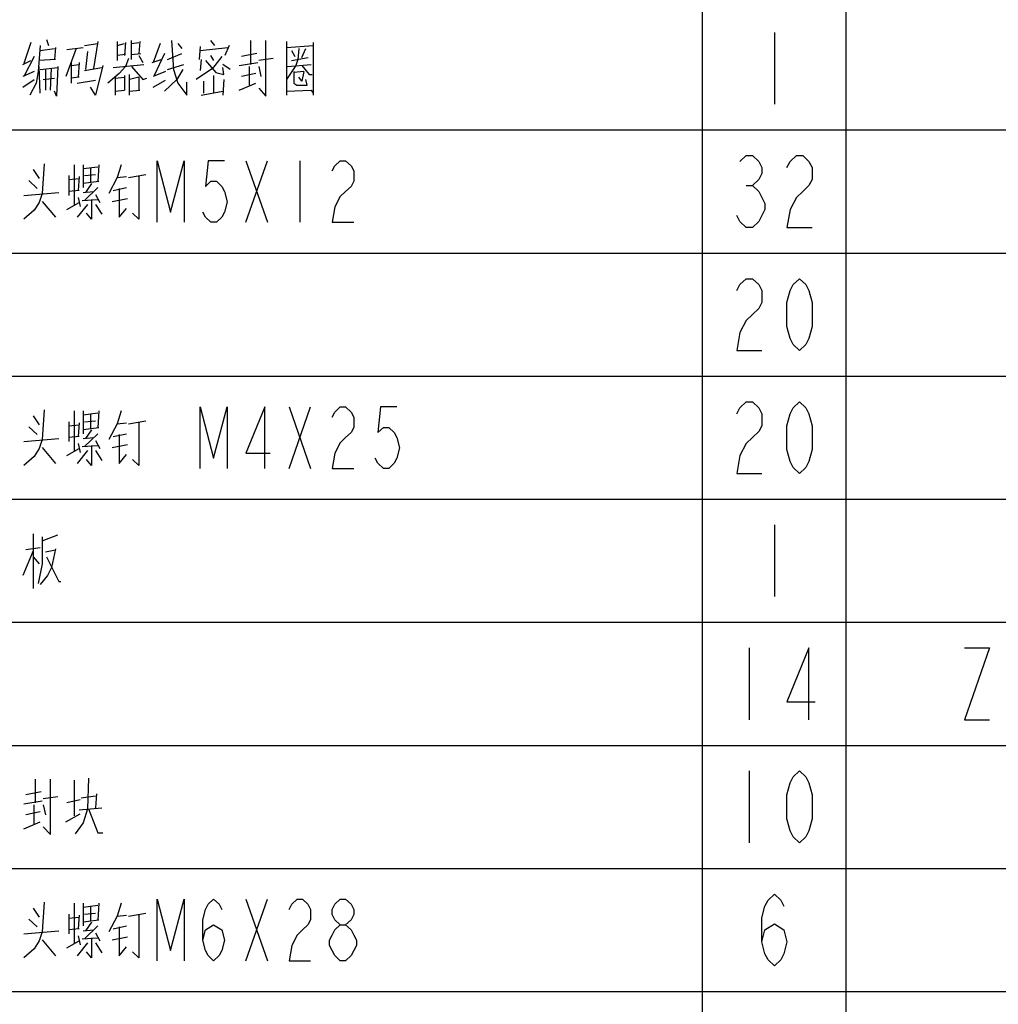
# Model space of a CAD drawing. Header units: millimetres. Extents: x 0 to 5902, y 0 to 4136.
# Tile 43 of 59: x 5178 to 5416, y 2637 to 2877. Entities that reach past the tile are written whole.
import ezdxf

# ---------------------------------------------------------------- set-up
doc = ezdxf.new("R2010")
doc.units = ezdxf.units.MM
doc.header["$LTSCALE"] = 81.675
doc.layers.get('0').update_dxf_attribs({"linetype": 'CONTINUOUS'})
doc.layers.add('010008340000_DXF_TABLE', color=7, linetype='CONTINUOUS')

# ---------------------------------------------------------------- blocks, each defined once
blk = doc.blocks.new('TABLE_BL0', base_point=(5418.04, 2054.83))
at = {"layer": '010008340000_DXF_TABLE', "color": 2, "linetype": 'Continuous'}
for p, q in [((5344.17, 330.25), (5344.17, 3780.25)), ((5379.17, 330.25), (5379.17, 3780.25)), ((4934.17, 2850.25), (5894.17, 2850.25)), ((4934.17, 2820.25), (5894.17, 2820.25)), ((4934.17, 2790.25), (5894.17, 2790.25)), ((4934.17, 2760.25), (5894.17, 2760.25)), ((4934.17, 2730.25), (5894.17, 2730.25)), ((4934.17, 2700.25), (5894.17, 2700.25)), ((4934.17, 2670.25), (5894.17, 2670.25)), ((4934.17, 2640.25), (5894.17, 2640.25))]:
    blk.add_line(p, q, dxfattribs=at)
at = {"layer": '010008340000_DXF_TABLE', "color": 5, "linetype": 'Continuous'}
for p, q in [((5361.67, 2874), (5361.67, 2856.5)), ((5180.54, 2871.54), (5178.79, 2866.46)), ((5184.29, 2872.27), (5184.79, 2870.82)), ((5193.54, 2870.82), (5196.79, 2871.3)), ((5196.79, 2871.79), (5195.79, 2865.25)), ((5201.54, 2871.79), (5201.54, 2867.19)), ((5201.54, 2870.82), (5203.29, 2871.3)), ((5203.54, 2871.54), (5203.29, 2868.4)), ((5205.04, 2867.43), (5205.04, 2872.03)), ((5205.04, 2871.3), (5206.79, 2871.54)), ((5207.04, 2871.79), (5206.79, 2868.88)), ((5212.04, 2871.3), (5210.29, 2866.71)), ((5216.29, 2871.3), (5217.29, 2870.09)), ((5221.79, 2870.58), (5221.54, 2867.43)), ((5224.29, 2872.03), (5225.29, 2870.82)), ((5228.79, 2870.82), (5227.79, 2868.4)), ((5234.04, 2872.03), (5234.04, 2866.22)), ((5242.79, 2871.79), (5242.79, 2858.72)), ((5242.79, 2870.33), (5249.29, 2870.82)), ((5249.29, 2871.54), (5249.29, 2858.72)), ((5181.29, 2868.16), (5178.79, 2863.32)), ((5182.79, 2869.61), (5186.29, 2870.09)), ((5186.54, 2870.33), (5186.29, 2867.43)), ((5191.54, 2870.09), (5189.04, 2863.32)), ((5189.29, 2869.85), (5193.29, 2870.33)), ((5194.29, 2869.37), (5193.79, 2865.01)), ((5203.54, 2868.64), (5201.54, 2868.4)), ((5205.04, 2868.64), (5207.29, 2868.88)), ((5206.79, 2868.4), (5207.79, 2866.71)), ((5213.04, 2868.88), (5210.54, 2863.56)), ((5213.79, 2867.43), (5217.29, 2868.88)), ((5221.79, 2869.61), (5228.54, 2870.33)), ((5224.29, 2868.4), (5225.04, 2867.19)), ((5235.54, 2868.88), (5231.79, 2868.16)), ((5244.04, 2869.61), (5244.79, 2868.16)), ((5246.54, 2867.92), (5247.54, 2870.09)), ((5178.54, 2866.22), (5180.54, 2867.19)), ((5186.54, 2867.43), (5182.54, 2867.19)), ((5182.79, 2859.21), (5182.54, 2865.74)), ((5190.29, 2866.71), (5190.29, 2861.63)), ((5190.29, 2865.98), (5192.29, 2866.22)), ((5192.29, 2866.71), (5192.04, 2863.08)), ((5200.54, 2865.5), (5208.04, 2866.22)), ((5210.04, 2866.71), (5212.29, 2867.43)), ((5213.79, 2865.01), (5217.79, 2866.22)), ((5222.04, 2867.43), (5221.79, 2864.77)), ((5223.04, 2867.19), (5224.54, 2865.5)), ((5229.04, 2865.01), (5227.29, 2866.22)), ((5231.29, 2865.98), (5235.79, 2866.71)), ((5233.79, 2861.14), (5233.79, 2865.74)), ((5239.54, 2867.67), (5236.04, 2867.19)), ((5236.04, 2865.74), (5236.54, 2863.32)), ((5243.04, 2865.74), (5248.79, 2866.22)), ((5244.04, 2867.19), (5248.04, 2867.92)), ((5181.29, 2864.53), (5178.54, 2863.32)), ((5182.79, 2865.01), (5187.04, 2865.5)), ((5184.04, 2865.01), (5184.04, 2859.93)), ((5185.29, 2859.93), (5185.54, 2865.25)), ((5193.54, 2864.77), (5197.79, 2865.5)), ((5203.29, 2863.56), (5203.29, 2859.93)), ((5204.54, 2858.72), (5204.54, 2863.8)), ((5213.29, 2864.53), (5210.29, 2863.32)), ((5225.04, 2863.56), (5225.04, 2859.21)), ((5235.29, 2864.04), (5231.79, 2863.32)), ((5247.04, 2864.53), (5244.54, 2864.29)), ((5178.54, 2860.66), (5181.29, 2862.59)), ((5183.54, 2862.59), (5186.29, 2862.84)), ((5192.29, 2863.08), (5190.29, 2862.84)), ((5191.79, 2861.63), (5196.29, 2862.35)), ((5201.04, 2862.84), (5203.29, 2863.08)), ((5201.04, 2863.08), (5201.04, 2858.72)), ((5206.79, 2863.08), (5204.54, 2862.59)), ((5206.79, 2863.08), (5206.79, 2859.93)), ((5210.29, 2860.66), (5213.29, 2862.35)), ((5222.54, 2862.11), (5222.54, 2859.21)), ((5227.54, 2862.59), (5227.29, 2858.72)), ((5231.29, 2859.93), (5235.29, 2861.63)), ((5201.04, 2859.69), (5203.29, 2859.93)), ((5204.54, 2859.69), (5207.04, 2859.93)), ((5222.04, 2858.72), (5227.29, 2859.69)), ((5191.04, 2841.79), (5191.04, 2831.87)), ((5193.29, 2841.79), (5193.29, 2836.22)), ((5197.04, 2841.79), (5196.79, 2837.67)), ((5232.92, 2842.75), (5238.17, 2827.75)), ((5232.92, 2827.75), (5238.17, 2842.75)), ((5246.04, 2842.75), (5246.04, 2827.75)), ((5181.04, 2840.58), (5182.54, 2838.4)), ((5193.29, 2840.82), (5196.79, 2841.3)), ((5193.54, 2839.13), (5196.29, 2839.37)), ((5195.04, 2841.06), (5195.04, 2837.43)), ((5204.29, 2838.64), (5208.54, 2839.37)), ((5182.04, 2835.98), (5180.04, 2837.92)), ((5189.79, 2839.13), (5189.79, 2834.29)), ((5189.79, 2838.16), (5192.29, 2838.4)), ((5192.29, 2838.88), (5192.04, 2835.5)), ((5197.04, 2837.67), (5193.29, 2837.19)), ((5195.29, 2837.19), (5193.79, 2835.01)), ((5201.54, 2838.64), (5203.79, 2838.88)), ((5178.79, 2834.29), (5187.29, 2835.01)), ((5192.29, 2835.5), (5189.79, 2835.25)), ((5193.29, 2835.01), (5195.79, 2835.25)), ((5196.79, 2836.22), (5193.54, 2833.08)), ((5196.29, 2834.53), (5197.29, 2832.59)), ((5200.54, 2835.5), (5203.79, 2836.22)), ((5354.78, 2836.71), (5356.31, 2836.71)), ((5183.29, 2832.84), (5186.54, 2828.96)), ((5189.29, 2830.9), (5192.29, 2832.59)), ((5194.29, 2832.11), (5191.79, 2828.96)), ((5192.04, 2833.8), (5192.54, 2831.63)), ((5193.04, 2833.08), (5196.79, 2833.32)), ((5196.29, 2832.11), (5197.79, 2829.69)), ((5200.29, 2832.84), (5204.04, 2833.56)), ((5191.04, 2781.79), (5191.04, 2771.87)), ((5193.29, 2781.79), (5193.29, 2776.22)), ((5197.04, 2781.79), (5196.79, 2777.67)), ((5243.42, 2782.75), (5248.67, 2767.75)), ((5243.42, 2767.75), (5248.67, 2782.75)), ((5181.04, 2780.58), (5182.54, 2778.4)), ((5193.29, 2780.82), (5196.79, 2781.3)), ((5193.54, 2779.13), (5196.29, 2779.37)), ((5195.04, 2781.06), (5195.04, 2777.43)), ((5204.29, 2778.64), (5208.54, 2779.37)), ((5182.04, 2775.98), (5180.04, 2777.92)), ((5189.79, 2779.13), (5189.79, 2774.29)), ((5189.79, 2778.16), (5192.29, 2778.4)), ((5192.29, 2778.88), (5192.04, 2775.5)), ((5197.04, 2777.67), (5193.29, 2777.19)), ((5195.29, 2777.19), (5193.79, 2775.01)), ((5201.54, 2778.64), (5203.79, 2778.88)), ((5178.79, 2774.29), (5187.29, 2775.01)), ((5192.29, 2775.5), (5189.79, 2775.25)), ((5193.29, 2775.01), (5195.79, 2775.25)), ((5196.79, 2776.22), (5193.54, 2773.08)), ((5196.29, 2774.53), (5197.29, 2772.59)), ((5200.54, 2775.5), (5203.79, 2776.22)), ((5183.29, 2772.84), (5186.54, 2768.96)), ((5189.29, 2770.9), (5192.29, 2772.59)), ((5194.29, 2772.11), (5191.79, 2768.96)), ((5192.04, 2773.8), (5192.54, 2771.63)), ((5193.04, 2773.08), (5196.79, 2773.32)), ((5196.29, 2772.11), (5197.79, 2769.69)), ((5200.29, 2772.84), (5204.04, 2773.56)), ((5361.67, 2754), (5361.67, 2736.5)), ((5181.04, 2751.79), (5181.04, 2738.48)), ((5183.29, 2750.09), (5187.04, 2751.54)), ((5182.79, 2748.4), (5179.29, 2747.92)), ((5181.04, 2747.67), (5178.54, 2741.63)), ((5181.04, 2746.22), (5182.54, 2744.53)), ((5184.04, 2747.43), (5186.54, 2747.92)), ((5355.54, 2724), (5355.54, 2706.5)), ((5355.54, 2694), (5355.54, 2676.5)), ((5181.54, 2692.03), (5181.54, 2686.22)), ((5191.04, 2691.79), (5191.04, 2683.08)), ((5183.04, 2688.88), (5179.29, 2688.16)), ((5196.54, 2688.4), (5196.29, 2685.01)), ((5178.79, 2685.98), (5183.29, 2686.71)), ((5181.29, 2681.14), (5181.29, 2685.74)), ((5187.04, 2687.67), (5183.54, 2687.19)), ((5183.54, 2685.74), (5184.04, 2683.32)), ((5192.54, 2686.95), (5189.29, 2686.22)), ((5192.79, 2687.43), (5196.29, 2687.92)), ((5182.79, 2684.04), (5179.29, 2683.32)), ((5189.04, 2681.63), (5192.54, 2683.56)), ((5192.29, 2684.53), (5197.79, 2685.01)), ((5178.79, 2679.93), (5182.79, 2681.63)), ((5191.04, 2661.79), (5191.04, 2651.87)), ((5193.29, 2661.79), (5193.29, 2656.22)), ((5197.04, 2661.79), (5196.79, 2657.67)), ((5232.92, 2662.75), (5238.17, 2647.75)), ((5232.92, 2647.75), (5238.17, 2662.75)), ((5181.04, 2660.58), (5182.54, 2658.4)), ((5193.29, 2660.82), (5196.79, 2661.3)), ((5193.54, 2659.13), (5196.29, 2659.37)), ((5195.04, 2661.06), (5195.04, 2657.43)), ((5204.29, 2658.64), (5208.54, 2659.37)), ((5182.04, 2655.98), (5180.04, 2657.92)), ((5189.79, 2659.13), (5189.79, 2654.29)), ((5189.79, 2658.16), (5192.29, 2658.4)), ((5192.29, 2658.88), (5192.04, 2655.5)), ((5197.04, 2657.67), (5193.29, 2657.19)), ((5195.29, 2657.19), (5193.79, 2655.01)), ((5201.54, 2658.64), (5203.79, 2658.88)), ((5178.79, 2654.29), (5187.29, 2655.01)), ((5192.29, 2655.5), (5189.79, 2655.25)), ((5193.29, 2655.01), (5195.79, 2655.25)), ((5196.79, 2656.22), (5193.54, 2653.08)), ((5196.29, 2654.53), (5197.29, 2652.59)), ((5200.54, 2655.5), (5203.79, 2656.22)), ((5183.29, 2652.83), (5186.54, 2648.96)), ((5189.29, 2650.9), (5192.29, 2652.59)), ((5194.29, 2652.11), (5191.79, 2648.96)), ((5192.04, 2653.8), (5192.54, 2651.63)), ((5193.04, 2653.08), (5196.79, 2653.32)), ((5196.29, 2652.11), (5197.79, 2649.69)), ((5200.29, 2652.83), (5204.04, 2653.56))]:
    blk.add_line(p, q, dxfattribs=at)
for points in [[(5182.79, 2870.82), (5182.29, 2864.53), (5181.79, 2861.63), (5180.29, 2858.72)], [(5214.79, 2872.03), (5215.29, 2865.01), (5216.29, 2861.63)], [(5236.04, 2860.42), (5237.79, 2858.48), (5237.79, 2872.03)], [(5227.04, 2868.16), (5224.79, 2865.25), (5220.79, 2862.59)], [(5245.79, 2870.09), (5245.54, 2867.43), (5245.04, 2865.98), (5242.79, 2862.59)], [(5187.04, 2865.74), (5186.79, 2858.48), (5186.29, 2859.69)], [(5198.04, 2865.98), (5196.29, 2858.72), (5195.04, 2860.66)], [(5204.29, 2867.67), (5203.54, 2865.74), (5202.04, 2864.04), (5199.29, 2861.63)], [(5205.04, 2865.74), (5207.79, 2862.59), (5208.79, 2862.84)], [(5246.54, 2865.98), (5248.29, 2863.8), (5249.04, 2863.8)], [(5217.54, 2865.01), (5216.04, 2862.59), (5213.04, 2859.69)], [(5224.54, 2865.5), (5225.54, 2864.29), (5227.54, 2863.8), (5227.29, 2865.5)], [(5244.54, 2864.53), (5244.54, 2861.63), (5245.29, 2861.14), (5247.79, 2861.14), (5247.54, 2862.59)], [(5247.04, 2864.53), (5246.54, 2862.11), (5245.79, 2863.08)], [(5216.29, 2861.63), (5218.54, 2858.72), (5218.54, 2861.87)], [(5242.79, 2859.69), (5248.79, 2859.93), (5249.29, 2859.21)], [(5353.25, 2842.55), (5354.78, 2844), (5356.31, 2844), (5357.84, 2842.55), (5358.61, 2841.09), (5358.61, 2839.63), (5357.84, 2838.17), (5356.31, 2836.71), (5357.84, 2835.25), (5358.61, 2833.8), (5359.37, 2832.34), (5359.37, 2830.88), (5358.61, 2829.42), (5357.84, 2827.96), (5356.31, 2826.5), (5354.78, 2826.5), (5353.25, 2827.96), (5352.48, 2829.42)], [(5364.73, 2841.09), (5365.5, 2842.55), (5367.03, 2844), (5368.56, 2844), (5370.09, 2842.55), (5370.86, 2841.09), (5370.86, 2838.17), (5370.09, 2836.71), (5368.56, 2835.25), (5367.03, 2833.8), (5365.5, 2830.88), (5364.73, 2826.5), (5370.86, 2826.5)], [(5183.79, 2842.03), (5183.29, 2834.77), (5182.54, 2832.59), (5181.29, 2830.66), (5178.79, 2828.48)], [(5202.54, 2841.79), (5201.54, 2838.64), (5199.54, 2834.77)], [(5211.26, 2827.75), (5211.26, 2842.75), (5214.54, 2830.25), (5217.83, 2842.75), (5217.83, 2827.75)], [(5227.67, 2842.75), (5223.73, 2842.75), (5223.08, 2836.5), (5224.39, 2837.75), (5225.7, 2837.75), (5227.01, 2836.5), (5227.67, 2835.25), (5228.33, 2832.75), (5227.67, 2830.25), (5227.01, 2829), (5225.7, 2827.75), (5224.39, 2827.75), (5223.08, 2829), (5222.42, 2830.25)], [(5253.92, 2840.25), (5254.58, 2841.5), (5255.89, 2842.75), (5257.2, 2842.75), (5258.51, 2841.5), (5259.17, 2840.25), (5259.17, 2837.75), (5258.51, 2836.5), (5257.2, 2835.25), (5255.89, 2834), (5254.58, 2831.5), (5253.92, 2827.75), (5259.17, 2827.75)], [(5206.79, 2839.13), (5206.79, 2828.48), (5205.29, 2829.93)], [(5202.04, 2835.98), (5202.04, 2828.96), (5203.79, 2831.14)], [(5195.29, 2833.32), (5195.29, 2828.48), (5194.04, 2829.93)], [(5352.48, 2811.09), (5353.25, 2812.55), (5354.78, 2814), (5356.31, 2814), (5357.84, 2812.55), (5358.61, 2811.09), (5358.61, 2808.17), (5357.84, 2806.71), (5356.31, 2805.25), (5354.78, 2803.8), (5353.25, 2800.88), (5352.48, 2796.5), (5358.61, 2796.5)], [(5367.79, 2796.5), (5366.26, 2797.96), (5365.5, 2799.42), (5364.73, 2802.34), (5364.73, 2808.17), (5365.5, 2811.09), (5366.26, 2812.55), (5367.79, 2814), (5369.33, 2812.55), (5370.09, 2811.09), (5370.86, 2808.17), (5370.86, 2802.34), (5370.09, 2799.42), (5369.33, 2797.96), (5367.79, 2796.5)], [(5352.48, 2781.09), (5353.25, 2782.55), (5354.78, 2784), (5356.31, 2784), (5357.84, 2782.55), (5358.61, 2781.09), (5358.61, 2778.17), (5357.84, 2776.71), (5356.31, 2775.25), (5354.78, 2773.8), (5353.25, 2770.88), (5352.48, 2766.5), (5358.61, 2766.5)], [(5367.79, 2766.5), (5366.26, 2767.96), (5365.5, 2769.42), (5364.73, 2772.34), (5364.73, 2778.17), (5365.5, 2781.09), (5366.26, 2782.55), (5367.79, 2784), (5369.33, 2782.55), (5370.09, 2781.09), (5370.86, 2778.17), (5370.86, 2772.34), (5370.09, 2769.42), (5369.33, 2767.96), (5367.79, 2766.5)], [(5183.79, 2782.03), (5183.29, 2774.77), (5182.54, 2772.59), (5181.29, 2770.66), (5178.79, 2768.48)], [(5202.54, 2781.79), (5201.54, 2778.64), (5199.54, 2774.77)], [(5221.76, 2767.75), (5221.76, 2782.75), (5225.04, 2770.25), (5228.33, 2782.75), (5228.33, 2767.75)], [(5237.51, 2767.75), (5237.51, 2782.75), (5232.92, 2771.5), (5238.83, 2771.5)], [(5253.92, 2780.25), (5254.58, 2781.5), (5255.89, 2782.75), (5257.2, 2782.75), (5258.51, 2781.5), (5259.17, 2780.25), (5259.17, 2777.75), (5258.51, 2776.5), (5257.2, 2775.25), (5255.89, 2774), (5254.58, 2771.5), (5253.92, 2767.75), (5259.17, 2767.75)], [(5269.67, 2782.75), (5265.73, 2782.75), (5265.08, 2776.5), (5266.39, 2777.75), (5267.7, 2777.75), (5269.01, 2776.5), (5269.67, 2775.25), (5270.33, 2772.75), (5269.67, 2770.25), (5269.01, 2769), (5267.7, 2767.75), (5266.39, 2767.75), (5265.08, 2769), (5264.42, 2770.25)], [(5206.79, 2779.13), (5206.79, 2768.48), (5205.29, 2769.93)], [(5202.04, 2775.98), (5202.04, 2768.96), (5203.79, 2771.14)], [(5195.29, 2773.32), (5195.29, 2768.48), (5194.04, 2769.93)], [(5183.29, 2751.06), (5183.29, 2744.53), (5182.29, 2739.69)], [(5186.54, 2748.16), (5185.54, 2743.56), (5184.54, 2741.63), (5182.79, 2739.45)], [(5184.29, 2746.22), (5187.29, 2740.17), (5187.79, 2740.17)], [(5370.09, 2706.5), (5370.09, 2724), (5364.73, 2710.88), (5371.62, 2710.88)], [(5407.98, 2724), (5414.11, 2724), (5407.98, 2706.5), (5414.11, 2706.5)], [(5367.79, 2676.5), (5366.26, 2677.96), (5365.5, 2679.42), (5364.73, 2682.34), (5364.73, 2688.17), (5365.5, 2691.09), (5366.26, 2692.55), (5367.79, 2694), (5369.33, 2692.55), (5370.09, 2691.09), (5370.86, 2688.17), (5370.86, 2682.34), (5370.09, 2679.42), (5369.33, 2677.96), (5367.79, 2676.5)], [(5183.54, 2680.42), (5185.29, 2678.48), (5185.29, 2692.03)], [(5194.54, 2692.27), (5194.29, 2684.77), (5193.29, 2681.38), (5191.29, 2678.72)], [(5194.54, 2684.77), (5196.79, 2678.96), (5198.04, 2678.96)], [(5358.61, 2652.34), (5359.37, 2655.25), (5361.67, 2656.71), (5363.97, 2655.25), (5364.73, 2652.34), (5363.97, 2649.42), (5363.2, 2647.96), (5361.67, 2646.5), (5360.14, 2647.96), (5359.37, 2649.42), (5358.61, 2652.34), (5358.61, 2658.17), (5359.37, 2661.09), (5360.14, 2662.55), (5361.67, 2664), (5363.2, 2662.55), (5363.97, 2661.09)], [(5183.79, 2662.03), (5183.29, 2654.77), (5182.54, 2652.59), (5181.29, 2650.66), (5178.79, 2648.48)], [(5202.54, 2661.79), (5201.54, 2658.64), (5199.54, 2654.77)], [(5211.26, 2647.75), (5211.26, 2662.75), (5214.54, 2650.25), (5217.83, 2662.75), (5217.83, 2647.75)], [(5222.42, 2652.75), (5223.08, 2655.25), (5225.04, 2656.5), (5227.01, 2655.25), (5227.67, 2652.75), (5227.01, 2650.25), (5226.36, 2649), (5225.04, 2647.75), (5223.73, 2649), (5223.08, 2650.25), (5222.42, 2652.75), (5222.42, 2657.75), (5223.08, 2660.25), (5223.73, 2661.5), (5225.04, 2662.75), (5226.36, 2661.5), (5227.01, 2660.25)], [(5243.42, 2660.25), (5244.08, 2661.5), (5245.39, 2662.75), (5246.7, 2662.75), (5248.01, 2661.5), (5248.67, 2660.25), (5248.67, 2657.75), (5248.01, 2656.5), (5246.7, 2655.25), (5245.39, 2654), (5244.08, 2651.5), (5243.42, 2647.75), (5248.67, 2647.75)], [(5255.89, 2656.5), (5254.58, 2657.75), (5253.92, 2659), (5253.92, 2660.25), (5254.58, 2661.5), (5255.89, 2662.75), (5257.2, 2662.75), (5258.51, 2661.5), (5259.17, 2660.25), (5259.17, 2659), (5258.51, 2657.75), (5257.2, 2656.5)], [(5206.79, 2659.13), (5206.79, 2648.48), (5205.29, 2649.93)], [(5202.04, 2655.98), (5202.04, 2648.96), (5203.79, 2651.14)], [(5255.89, 2647.75), (5254.58, 2649), (5253.92, 2650.25), (5253.26, 2651.5), (5253.26, 2652.75), (5253.92, 2654), (5254.58, 2655.25), (5255.89, 2656.5), (5257.2, 2656.5), (5258.51, 2655.25), (5259.17, 2654), (5259.83, 2652.75), (5259.83, 2651.5), (5259.17, 2650.25), (5258.51, 2649), (5257.2, 2647.75), (5255.89, 2647.75)], [(5195.29, 2653.32), (5195.29, 2648.48), (5194.04, 2649.93)]]:
    blk.add_lwpolyline(points, dxfattribs=at)

msp = doc.modelspace()

# ---------------------------------------------------------------- block references
msp.add_blockref('TABLE_BL0', (5418.044, 2054.831))

doc.saveas('drawing.dxf')
